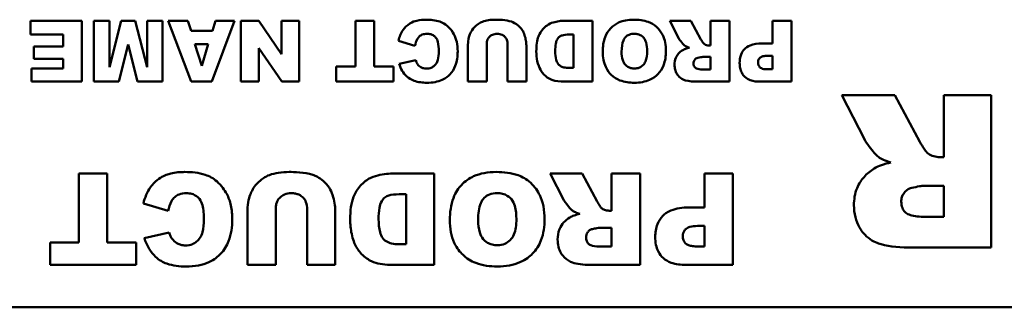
# Model space of a CAD drawing. Header units: inches. Extents: x 1.9 to 64.4, y 1.6 to 69.2.
# Tile 7 of 256: x 47.8 to 49.1, y 8.4 to 8.8. Entities that reach past the tile are written whole.
import ezdxf

# ---------------------------------------------------------------- set-up
doc = ezdxf.new("R2010")
doc.units = ezdxf.units.IN
doc.header["$MEASUREMENT"] = 0
doc.layers.add('Visible (ANSI)', color=7, linetype='Continuous', lineweight=50)

msp = doc.modelspace()

# ---------------------------------------------------------------- linework, layer by layer
at = {"layer": 'Visible (ANSI)'}
for p, q in [((47.923, 8.7803), (47.8555, 8.7803)), ((47.8555, 8.7803), (47.8555, 8.7622)), ((47.923, 8.7003), (47.923, 8.7803)), ((47.9591, 8.7803), (47.9388, 8.7803)), ((47.9388, 8.7803), (47.9388, 8.7003)), ((47.9746, 8.7803), (47.9591, 8.7192)), ((47.9591, 8.7192), (47.9591, 8.7803)), ((47.9929, 8.7803), (47.9746, 8.7803)), ((48.0085, 8.7192), (47.9929, 8.7803)), ((48.0287, 8.7803), (48.0085, 8.7803)), ((48.0085, 8.7803), (48.0085, 8.7192)), ((48.0287, 8.7003), (48.0287, 8.7803)), ((48.0623, 8.7803), (48.0364, 8.7803)), ((48.0364, 8.7803), (48.0665, 8.7003)), ((48.0663, 8.767), (48.0623, 8.7803)), ((48.0935, 8.7003), (48.1236, 8.7803)), ((48.0984, 8.7803), (48.0944, 8.767)), ((48.1236, 8.7803), (48.0984, 8.7803)), ((48.1553, 8.7803), (48.1319, 8.7803)), ((48.1319, 8.7803), (48.1319, 8.7003)), ((48.1853, 8.7362), (48.1553, 8.7803)), ((48.2085, 8.7803), (48.1853, 8.7803)), ((48.1853, 8.7803), (48.1853, 8.7362)), ((48.2085, 8.7003), (48.2085, 8.7803)), ((48.3071, 8.7803), (48.2824, 8.7803)), ((48.2824, 8.7803), (48.2824, 8.7201)), ((48.3071, 8.7201), (48.3071, 8.7803)), ((48.5935, 8.7803), (48.5568, 8.7803)), ((48.5935, 8.7003), (48.5935, 8.7803)), ((48.723, 8.7803), (48.6951, 8.7803)), ((48.6951, 8.7803), (48.707, 8.7571)), ((48.7362, 8.7558), (48.723, 8.7803)), ((48.7737, 8.7803), (48.7488, 8.7803)), ((48.7488, 8.7803), (48.7488, 8.7478)), ((48.7737, 8.7003), (48.7737, 8.7803)), ((48.8549, 8.7803), (48.8301, 8.7803)), ((48.8301, 8.7803), (48.8301, 8.7506)), ((48.8549, 8.7003), (48.8549, 8.7803)), ((47.8555, 8.7622), (47.8982, 8.7622)), ((47.8982, 8.7622), (47.8982, 8.7464)), ((48.0944, 8.767), (48.0663, 8.767)), ((48.5627, 8.7621), (48.5688, 8.7621)), ((48.5688, 8.7621), (48.5688, 8.7184)), ((47.8982, 8.7464), (47.8597, 8.7464)), ((47.8597, 8.7464), (47.8597, 8.7301)), ((47.9713, 8.7003), (47.9837, 8.7489)), ((47.9837, 8.7489), (47.9962, 8.7003)), ((48.0715, 8.7497), (48.089, 8.7497)), ((48.0803, 8.721), (48.0715, 8.7497)), ((48.089, 8.7497), (48.0803, 8.721)), ((48.1553, 8.7445), (48.1854, 8.7003)), ((48.1553, 8.7003), (48.1553, 8.7445)), ((48.3388, 8.7541), (48.3605, 8.7475)), ((48.4301, 8.7479), (48.4301, 8.7003)), ((48.4547, 8.7003), (48.4547, 8.7491)), ((48.4822, 8.7491), (48.4822, 8.7003)), ((48.5068, 8.7003), (48.5068, 8.7479)), ((48.7488, 8.7478), (48.7467, 8.7478)), ((48.8301, 8.7506), (48.8165, 8.7506)), ((48.7384, 8.7327), (48.7488, 8.7327)), ((48.7488, 8.7327), (48.7488, 8.7164)), ((48.8241, 8.7344), (48.8301, 8.7344)), ((48.8301, 8.7344), (48.8301, 8.7165)), ((47.8597, 8.7301), (47.8982, 8.7301)), ((47.8982, 8.7301), (47.8982, 8.7174)), ((48.2571, 8.7201), (48.2571, 8.7003)), ((48.2824, 8.7201), (48.2571, 8.7201)), ((48.3323, 8.7201), (48.3071, 8.7201)), ((48.3323, 8.7003), (48.3323, 8.7201)), ((48.3615, 8.7286), (48.3396, 8.7238)), ((48.5688, 8.7184), (48.5626, 8.7184)), ((47.8567, 8.7174), (47.8567, 8.7003)), ((47.8982, 8.7174), (47.8567, 8.7174)), ((48.7488, 8.7164), (48.738, 8.7164)), ((48.8301, 8.7165), (48.8231, 8.7165)), ((47.8567, 8.7003), (47.923, 8.7003)), ((47.9388, 8.7003), (47.9713, 8.7003)), ((47.9962, 8.7003), (48.0287, 8.7003)), ((48.0665, 8.7003), (48.0935, 8.7003)), ((48.1319, 8.7003), (48.1553, 8.7003)), ((48.1854, 8.7003), (48.2085, 8.7003)), ((48.2571, 8.7003), (48.3323, 8.7003)), ((48.4301, 8.7003), (48.4547, 8.7003)), ((48.4822, 8.7003), (48.5068, 8.7003)), ((48.5568, 8.7003), (48.5935, 8.7003)), ((48.7325, 8.7003), (48.7737, 8.7003)), ((48.8138, 8.7003), (48.8549, 8.7003)), ((48.9908, 8.6825), (48.921, 8.6825)), ((48.921, 8.6825), (48.9508, 8.6246)), ((49.0238, 8.6213), (48.9908, 8.6825)), ((49.1175, 8.6825), (49.0553, 8.6825)), ((49.0553, 8.6825), (49.0553, 8.6013)), ((49.1175, 8.4825), (49.1175, 8.6825)), ((49.0553, 8.6013), (49.0499, 8.6013)), ((47.9562, 8.5797), (47.9191, 8.5797)), ((47.9191, 8.5797), (47.9191, 8.4893)), ((47.9562, 8.4893), (47.9562, 8.5797)), ((48.3858, 8.5797), (48.3308, 8.5797)), ((48.3858, 8.4597), (48.3858, 8.5797)), ((48.5801, 8.5797), (48.5382, 8.5797)), ((48.5382, 8.5797), (48.5561, 8.5449)), ((48.5999, 8.5429), (48.5801, 8.5797)), ((48.6561, 8.5797), (48.6188, 8.5797)), ((48.6188, 8.5797), (48.6188, 8.5309)), ((48.6561, 8.4597), (48.6561, 8.5797)), ((48.7779, 8.5797), (48.7406, 8.5797)), ((48.7406, 8.5797), (48.7406, 8.5352)), ((48.7779, 8.4597), (48.7779, 8.5797)), ((49.0293, 8.5636), (49.0553, 8.5636)), ((49.0553, 8.5636), (49.0553, 8.5229)), ((48.3396, 8.5524), (48.3488, 8.5524)), ((48.3488, 8.5524), (48.3488, 8.4868)), ((48.0038, 8.5404), (48.0362, 8.5306)), ((48.1406, 8.5311), (48.1406, 8.4597)), ((48.1776, 8.4597), (48.1776, 8.5329)), ((48.2188, 8.5329), (48.2188, 8.4597)), ((48.2558, 8.4597), (48.2558, 8.5311)), ((48.6188, 8.5309), (48.6156, 8.5309)), ((48.7406, 8.5352), (48.7203, 8.5352)), ((48.7316, 8.5108), (48.7406, 8.5108)), ((48.7406, 8.5108), (48.7406, 8.484)), ((49.0553, 8.5229), (49.0284, 8.5229)), ((48.0377, 8.5022), (48.0049, 8.4949)), ((48.6032, 8.5083), (48.6188, 8.5083)), ((48.6188, 8.5083), (48.6188, 8.4839)), ((47.8812, 8.4893), (47.8812, 8.4597)), ((47.9191, 8.4893), (47.8812, 8.4893)), ((47.9941, 8.4893), (47.9562, 8.4893)), ((47.9941, 8.4597), (47.9941, 8.4893)), ((48.3488, 8.4868), (48.3395, 8.4868)), ((48.6188, 8.4839), (48.6026, 8.4839)), ((48.7406, 8.484), (48.7301, 8.484)), ((49.0145, 8.4825), (49.1175, 8.4825)), ((47.8812, 8.4597), (47.9941, 8.4597)), ((48.1406, 8.4597), (48.1776, 8.4597)), ((48.2188, 8.4597), (48.2558, 8.4597)), ((48.3308, 8.4597), (48.3858, 8.4597)), ((48.5943, 8.4597), (48.6561, 8.4597)), ((48.7163, 8.4597), (48.7779, 8.4597)), ((50.92, 8.404), (46.92, 8.404))]:
    msp.add_line(p, q, dxfattribs=at)
for points, knots in [([(48.375, 8.7817), (48.371, 8.7817), (48.3668, 8.7813), (48.3605, 8.7798), (48.3572, 8.7788), (48.3497, 8.7741), (48.3469, 8.7711), (48.3419, 8.7641), (48.34, 8.7592), (48.3388, 8.7541)], [-0.1289514, -0.1289514, -0.1289514, -0.1289514, -0.0892136, -0.0892136, -0.0656947, -0.0656947, -0.039705, -0.039705, 0, 0, 0, 0]), ([(48.4166, 8.7401), (48.4166, 8.7442), (48.4162, 8.7484), (48.4146, 8.7559), (48.4134, 8.7593), (48.41, 8.7657), (48.4071, 8.7699), (48.3999, 8.7762), (48.3965, 8.778), (48.3873, 8.7811), (48.381, 8.7817), (48.375, 8.7817)], [-0.1748989, -0.1748989, -0.1748989, -0.1748989, -0.1379584, -0.1379584, -0.1054888, -0.1054888, -0.0734634, -0.0734634, -0.0453605, -0.0453605, 0, 0, 0, 0]), ([(48.4492, 8.779), (48.4473, 8.7783), (48.4456, 8.7774), (48.4417, 8.7747), (48.4399, 8.7731), (48.4363, 8.7694), (48.4342, 8.7662), (48.4316, 8.7599), (48.4301, 8.7549), (48.4301, 8.7479)], [-0.1631905, -0.1631905, -0.1631905, -0.1631905, -0.145867, -0.145867, -0.1218328, -0.1218328, -0.0532259, -0.0532259, 0, 0, 0, 0]), ([(48.4665, 8.7817), (48.4633, 8.7817), (48.4602, 8.7815), (48.4544, 8.7806), (48.4517, 8.7799), (48.4492, 8.779)], [-0.04461598, -0.04461598, -0.04461598, -0.04461598, -0.02073123, -0.02073123, 0, 0, 0, 0]), ([(48.5045, 8.7615), (48.5038, 8.7638), (48.5028, 8.7659), (48.5, 8.7701), (48.4982, 8.7721), (48.4928, 8.7769), (48.4895, 8.7783), (48.48, 8.7816), (48.4703, 8.7817), (48.4665, 8.7817)], [-0.04747805, -0.04747805, -0.04747805, -0.04747805, -0.04282382, -0.04282382, -0.0378449, -0.0378449, -0.02877907, -0.02877907, 0, 0, 0, 0]), ([(48.5421, 8.7781), (48.5392, 8.7773), (48.5365, 8.776), (48.5322, 8.7729), (48.5296, 8.7708), (48.5246, 8.7641), (48.5233, 8.761), (48.5207, 8.7548), (48.5199, 8.7479), (48.5199, 8.74)], [-0.1054449, -0.1054449, -0.1054449, -0.1054449, -0.088018, -0.088018, -0.0743713, -0.0743713, -0.0601094, -0.0601094, 0, 0, 0, 0]), ([(48.5568, 8.7803), (48.5545, 8.7803), (48.5521, 8.7801), (48.5472, 8.7794), (48.5446, 8.7788), (48.5421, 8.7781)], [-0.03774435, -0.03774435, -0.03774435, -0.03774435, -0.01997479, -0.01997479, 0, 0, 0, 0]), ([(48.6479, 8.7817), (48.6443, 8.7817), (48.6406, 8.7814), (48.634, 8.7801), (48.6309, 8.7792), (48.6243, 8.7762), (48.6206, 8.7736), (48.6148, 8.7675), (48.6122, 8.7639), (48.608, 8.7529), (48.6072, 8.7461), (48.6072, 8.7397)], [-0.2313697, -0.2313697, -0.2313697, -0.2313697, -0.1842829, -0.1842829, -0.1425294, -0.1425294, -0.0898686, -0.0898686, -0.0489073, -0.0489073, 0, 0, 0, 0]), ([(48.6902, 8.7403), (48.6902, 8.7441), (48.6898, 8.748), (48.6884, 8.755), (48.6874, 8.7583), (48.6842, 8.7649), (48.6815, 8.7688), (48.6743, 8.7755), (48.6705, 8.7775), (48.661, 8.7809), (48.6543, 8.7817), (48.6479, 8.7817)], [-0.1540541, -0.1540541, -0.1540541, -0.1540541, -0.1276702, -0.1276702, -0.1042184, -0.1042184, -0.0769723, -0.0769723, -0.04865, -0.04865, 0, 0, 0, 0]), ([(48.3605, 8.7475), (48.3611, 8.7505), (48.362, 8.7535), (48.3643, 8.7575), (48.3652, 8.7587), (48.3673, 8.7607), (48.3686, 8.7615), (48.372, 8.7628), (48.3742, 8.7631), (48.3764, 8.7631)], [-0.05751378, -0.05751378, -0.05751378, -0.05751378, -0.03821407, -0.03821407, -0.02807398, -0.02807398, -0.01647811, -0.01647811, 0, 0, 0, 0]), ([(48.3764, 8.7631), (48.378, 8.7631), (48.3796, 8.7629), (48.3826, 8.7621), (48.384, 8.7614), (48.3866, 8.7596), (48.3875, 8.7585), (48.3891, 8.7565), (48.3899, 8.7546), (48.3915, 8.7488), (48.3918, 8.7443), (48.3918, 8.7399)], [-0.06947619, -0.06947619, -0.06947619, -0.06947619, -0.06359881, -0.06359881, -0.0582174, -0.0582174, -0.05199882, -0.05199882, -0.03341717, -0.03341717, 0, 0, 0, 0]), ([(48.4547, 8.7491), (48.4547, 8.7503), (48.4548, 8.7515), (48.4552, 8.7537), (48.4555, 8.7548), (48.4567, 8.7576), (48.4577, 8.7587), (48.4595, 8.7606), (48.4608, 8.7614), (48.4642, 8.7627), (48.4663, 8.763), (48.4684, 8.763)], [-0.04472503, -0.04472503, -0.04472503, -0.04472503, -0.0399689, -0.0399689, -0.03570892, -0.03570892, -0.02782688, -0.02782688, -0.01584003, -0.01584003, 0, 0, 0, 0]), ([(48.4684, 8.763), (48.4696, 8.763), (48.4707, 8.7629), (48.4729, 8.7625), (48.4739, 8.7622), (48.4766, 8.7611), (48.4777, 8.7601), (48.4797, 8.7581), (48.4805, 8.7568), (48.4819, 8.7534), (48.4822, 8.7512), (48.4822, 8.7491)], [-0.04865826, -0.04865826, -0.04865826, -0.04865826, -0.04284302, -0.04284302, -0.03757151, -0.03757151, -0.02827703, -0.02827703, -0.0161951, -0.0161951, 0, 0, 0, 0]), ([(48.5068, 8.7479), (48.5068, 8.7501), (48.5066, 8.7522), (48.5058, 8.7567), (48.5052, 8.7591), (48.5045, 8.7615)], [-0.03485404, -0.03485404, -0.03485404, -0.03485404, -0.01871369, -0.01871369, 0, 0, 0, 0]), ([(48.5448, 8.7405), (48.5448, 8.7436), (48.5449, 8.7472), (48.5458, 8.752), (48.5463, 8.7541), (48.5483, 8.7574), (48.5491, 8.7584), (48.5514, 8.7603), (48.5526, 8.7608), (48.5561, 8.7618), (48.5593, 8.7621), (48.5627, 8.7621)], [-0.09769002, -0.09769002, -0.09769002, -0.09769002, -0.06560983, -0.06560983, -0.04765919, -0.04765919, -0.03760398, -0.03760398, -0.0259737, -0.0259737, 0, 0, 0, 0]), ([(48.6319, 8.7394), (48.6319, 8.7453), (48.6326, 8.7505), (48.635, 8.7562), (48.6359, 8.7576), (48.6386, 8.7603), (48.6401, 8.7613), (48.644, 8.7628), (48.6463, 8.7632), (48.6487, 8.7632)], [-0.07584095, -0.07584095, -0.07584095, -0.07584095, -0.04621762, -0.04621762, -0.03199031, -0.03199031, -0.01778797, -0.01778797, 0, 0, 0, 0]), ([(48.6487, 8.7632), (48.6503, 8.7632), (48.6519, 8.763), (48.6548, 8.7622), (48.6562, 8.7617), (48.6593, 8.7598), (48.6604, 8.7585), (48.6624, 8.7561), (48.6634, 8.754), (48.6651, 8.7483), (48.6654, 8.7442), (48.6654, 8.7405)], [-0.06208102, -0.06208102, -0.06208102, -0.06208102, -0.05694469, -0.05694469, -0.05219523, -0.05219523, -0.04538502, -0.04538502, -0.02858013, -0.02858013, 0, 0, 0, 0]), ([(48.707, 8.7571), (48.7081, 8.7549), (48.7109, 8.7516), (48.7129, 8.7493), (48.7137, 8.7484), (48.7144, 8.7479)], [-0.01902656, -0.01902656, -0.01902656, -0.01902656, -0.00651815, -0.00651815, 0, 0, 0, 0]), ([(48.7209, 8.7449), (48.7192, 8.7446), (48.7175, 8.7441), (48.7146, 8.7431), (48.7133, 8.7425), (48.7122, 8.7418)], [-0.02334634, -0.02334634, -0.02334634, -0.02334634, -0.01041107, -0.01041107, 0, 0, 0, 0]), ([(48.7144, 8.7479), (48.7152, 8.7473), (48.7162, 8.7468), (48.7183, 8.7458), (48.7196, 8.7454), (48.7209, 8.7449)], [-0.01758729, -0.01758729, -0.01758729, -0.01758729, -0.01014589, -0.01014589, 0, 0, 0, 0]), ([(48.7406, 8.7496), (48.7399, 8.7502), (48.7391, 8.751), (48.7377, 8.7531), (48.7369, 8.7545), (48.7362, 8.7558)], [-0.01919621, -0.01919621, -0.01919621, -0.01919621, -0.01110574, -0.01110574, 0, 0, 0, 0]), ([(48.7467, 8.7478), (48.7456, 8.7478), (48.7445, 8.7479), (48.7424, 8.7486), (48.7415, 8.749), (48.7406, 8.7496)], [-0.01651372, -0.01651372, -0.01651372, -0.01651372, -0.00818478, -0.00818478, 0, 0, 0, 0]), ([(48.8165, 8.7506), (48.8109, 8.7506), (48.8055, 8.7499), (48.7973, 8.7465), (48.7951, 8.7447), (48.7916, 8.7411), (48.79, 8.7387), (48.7875, 8.7324), (48.787, 8.7286), (48.787, 8.7248)], [-0.08850175, -0.08850175, -0.08850175, -0.08850175, -0.06715539, -0.06715539, -0.05111382, -0.05111382, -0.02890656, -0.02890656, 0, 0, 0, 0]), ([(48.3762, 8.6989), (48.3798, 8.6989), (48.3834, 8.6992), (48.3901, 8.7004), (48.3932, 8.7014), (48.4011, 8.7049), (48.4043, 8.7077), (48.4095, 8.7132), (48.4118, 8.7169), (48.4158, 8.7271), (48.4166, 8.7337), (48.4166, 8.7401)], [-0.135612, -0.135612, -0.135612, -0.135612, -0.1201125, -0.1201125, -0.1062364, -0.1062364, -0.0831236, -0.0831236, -0.0487617, -0.0487617, 0, 0, 0, 0]), ([(48.3918, 8.7399), (48.3918, 8.7364), (48.3915, 8.7324), (48.3901, 8.7272), (48.3894, 8.7256), (48.3884, 8.7241)], [-0.04060203, -0.04060203, -0.04060203, -0.04060203, -0.01324019, -0.01324019, 0, 0, 0, 0]), ([(48.5199, 8.74), (48.5199, 8.7358), (48.5203, 8.7315), (48.5222, 8.7226), (48.5236, 8.7191), (48.5267, 8.7135), (48.5289, 8.7104), (48.5351, 8.7051), (48.5383, 8.7035), (48.5452, 8.7009), (48.551, 8.7003), (48.5568, 8.7003)], [-0.1178347, -0.1178347, -0.1178347, -0.1178347, -0.1012133, -0.1012133, -0.0820028, -0.0820028, -0.063194, -0.063194, -0.0441473, -0.0441473, 0, 0, 0, 0]), ([(48.5626, 8.7184), (48.5605, 8.7184), (48.5582, 8.7186), (48.5544, 8.7195), (48.5527, 8.7201), (48.5497, 8.7221), (48.5488, 8.7232), (48.5473, 8.7253), (48.5465, 8.7271), (48.5451, 8.7324), (48.5448, 8.7365), (48.5448, 8.7405)], [-0.06686526, -0.06686526, -0.06686526, -0.06686526, -0.05931675, -0.05931675, -0.05332585, -0.05332585, -0.04687474, -0.04687474, -0.03057416, -0.03057416, 0, 0, 0, 0]), ([(48.6072, 8.7397), (48.6072, 8.7361), (48.6075, 8.7325), (48.6088, 8.7258), (48.6097, 8.7227), (48.6133, 8.7147), (48.6162, 8.7114), (48.6217, 8.7061), (48.6255, 8.7037), (48.6358, 8.6997), (48.6424, 8.6989), (48.6488, 8.6989)], [-0.134884, -0.134884, -0.134884, -0.134884, -0.1201323, -0.1201323, -0.1068585, -0.1068585, -0.0839395, -0.0839395, -0.0489649, -0.0489649, 0, 0, 0, 0]), ([(48.6489, 8.7176), (48.6473, 8.7176), (48.6457, 8.7178), (48.6428, 8.7185), (48.6415, 8.719), (48.6383, 8.7208), (48.6371, 8.7221), (48.635, 8.7245), (48.6341, 8.7265), (48.6323, 8.732), (48.6319, 8.7358), (48.6319, 8.7394)], [-0.06174991, -0.06174991, -0.06174991, -0.06174991, -0.05631971, -0.05631971, -0.05131621, -0.05131621, -0.0437547, -0.0437547, -0.027149, -0.027149, 0, 0, 0, 0]), ([(48.6488, 8.6989), (48.6523, 8.6989), (48.6559, 8.6992), (48.6625, 8.7004), (48.6656, 8.7013), (48.6737, 8.7048), (48.6772, 8.7077), (48.6828, 8.7135), (48.6853, 8.7174), (48.6893, 8.7276), (48.6902, 8.734), (48.6902, 8.7403)], [-0.1409845, -0.1409845, -0.1409845, -0.1409845, -0.1245515, -0.1245515, -0.1097142, -0.1097142, -0.0837186, -0.0837186, -0.0480771, -0.0480771, 0, 0, 0, 0]), ([(48.6654, 8.7405), (48.6654, 8.7353), (48.6648, 8.7306), (48.6625, 8.725), (48.6615, 8.7234), (48.6586, 8.7205), (48.657, 8.7195), (48.6532, 8.7179), (48.6511, 8.7176), (48.6489, 8.7176)], [-0.08158769, -0.08158769, -0.08158769, -0.08158769, -0.04780412, -0.04780412, -0.03118184, -0.03118184, -0.01672879, -0.01672879, 0, 0, 0, 0]), ([(48.7122, 8.7418), (48.7102, 8.7406), (48.7084, 8.7391), (48.7056, 8.7359), (48.7042, 8.7339), (48.702, 8.7286), (48.7015, 8.7255), (48.7015, 8.7224)], [-0.0691999, -0.0691999, -0.0691999, -0.0691999, -0.04396498, -0.04396498, -0.02343192, -0.02343192, 0, 0, 0, 0]), ([(48.7264, 8.7244), (48.7264, 8.7252), (48.7265, 8.726), (48.7269, 8.7274), (48.7273, 8.7281), (48.7281, 8.7294), (48.7287, 8.73), (48.7302, 8.7311), (48.7311, 8.7314), (48.732, 8.7316)], [-0.02646432, -0.02646432, -0.02646432, -0.02646432, -0.02012253, -0.02012253, -0.01393611, -0.01393611, -0.00697619, -0.00697619, 0, 0, 0, 0]), ([(48.732, 8.7316), (48.7332, 8.7319), (48.7347, 8.7322), (48.7368, 8.7326), (48.7378, 8.7327), (48.7384, 8.7327)], [-0.01304325, -0.01304325, -0.01304325, -0.01304325, -0.00503725, -0.00503725, 0, 0, 0, 0]), ([(48.8111, 8.7255), (48.8111, 8.7264), (48.8112, 8.7272), (48.8117, 8.7289), (48.8121, 8.7296), (48.8132, 8.7312), (48.814, 8.7319), (48.8151, 8.7328), (48.8163, 8.7333), (48.8194, 8.7342), (48.8217, 8.7344), (48.8241, 8.7344)], [-0.0339131, -0.0339131, -0.0339131, -0.0339131, -0.03210576, -0.03210576, -0.03036938, -0.03036938, -0.02791453, -0.02791453, -0.01766317, -0.01766317, 0, 0, 0, 0]), ([(48.3396, 8.7238), (48.3407, 8.7205), (48.342, 8.7174), (48.3454, 8.7119), (48.3473, 8.7095), (48.3526, 8.7046), (48.3558, 8.7027), (48.3646, 8.6995), (48.3705, 8.6989), (48.3762, 8.6989)], [-0.1141863, -0.1141863, -0.1141863, -0.1141863, -0.0913912, -0.0913912, -0.0709199, -0.0709199, -0.0430799, -0.0430799, 0, 0, 0, 0]), ([(48.3638, 8.7233), (48.3634, 8.7239), (48.363, 8.7247), (48.3622, 8.7265), (48.3618, 8.7276), (48.3615, 8.7286)], [-0.01444909, -0.01444909, -0.01444909, -0.01444909, -0.00832697, -0.00832697, 0, 0, 0, 0]), ([(48.3756, 8.7174), (48.3743, 8.7174), (48.3729, 8.7175), (48.3708, 8.7181), (48.3695, 8.7185), (48.3664, 8.7204), (48.365, 8.7217), (48.3638, 8.7233)], [-0.04759034, -0.04759034, -0.04759034, -0.04759034, -0.0276154, -0.0276154, -0.01483305, -0.01483305, 0, 0, 0, 0]), ([(48.3884, 8.7241), (48.3876, 8.7229), (48.3866, 8.7217), (48.3843, 8.7198), (48.3831, 8.719), (48.3798, 8.7177), (48.3777, 8.7174), (48.3756, 8.7174)], [-0.03869246, -0.03869246, -0.03869246, -0.03869246, -0.0270969, -0.0270969, -0.01608793, -0.01608793, 0, 0, 0, 0]), ([(48.7015, 8.7224), (48.7015, 8.7203), (48.7018, 8.7182), (48.7027, 8.7143), (48.7034, 8.7125), (48.7051, 8.7096), (48.7066, 8.7073), (48.7117, 8.7034), (48.7142, 8.7025), (48.7204, 8.7007), (48.7263, 8.7003), (48.7325, 8.7003)], [-0.1391373, -0.1391373, -0.1391373, -0.1391373, -0.1108747, -0.1108747, -0.0847928, -0.0847928, -0.0660762, -0.0660762, -0.04751, -0.04751, 0, 0, 0, 0]), ([(48.738, 8.7164), (48.735, 8.7164), (48.7324, 8.7168), (48.7296, 8.7179), (48.729, 8.7183), (48.7278, 8.7195), (48.7273, 8.7203), (48.7266, 8.7222), (48.7264, 8.7233), (48.7264, 8.7244)], [-0.03475677, -0.03475677, -0.03475677, -0.03475677, -0.02155218, -0.02155218, -0.01543189, -0.01543189, -0.00871332, -0.00871332, 0, 0, 0, 0]), ([(48.787, 8.7248), (48.787, 8.7225), (48.7872, 8.7202), (48.7881, 8.716), (48.7887, 8.714), (48.791, 8.7095), (48.7926, 8.7077), (48.796, 8.7046), (48.7984, 8.7032), (48.805, 8.7008), (48.8095, 8.7003), (48.8138, 8.7003)], [-0.08802241, -0.08802241, -0.08802241, -0.08802241, -0.07736219, -0.07736219, -0.06782645, -0.06782645, -0.05391523, -0.05391523, -0.03269748, -0.03269748, 0, 0, 0, 0]), ([(48.8231, 8.7165), (48.8216, 8.7165), (48.8201, 8.7166), (48.8176, 8.717), (48.8165, 8.7173), (48.8148, 8.7182), (48.8142, 8.7186), (48.8134, 8.7194), (48.8124, 8.7203), (48.8113, 8.723), (48.8111, 8.7243), (48.8111, 8.7255)], [-0.1241559, -0.1241559, -0.1241559, -0.1241559, -0.0797643, -0.0797643, -0.0451868, -0.0451868, -0.0224017, -0.0224017, -0.0095665, -0.0095665, 0, 0, 0, 0]), ([(48.9508, 8.6246), (48.9536, 8.6192), (48.9605, 8.6108), (48.9655, 8.605), (48.9676, 8.6028), (48.9693, 8.6015)], [-0.0475664, -0.0475664, -0.0475664, -0.0475664, -0.01629537, -0.01629537, 0, 0, 0, 0]), ([(49.0347, 8.6059), (49.0329, 8.6073), (49.0311, 8.6094), (49.0275, 8.6146), (49.0255, 8.6181), (49.0238, 8.6213)], [-0.04799052, -0.04799052, -0.04799052, -0.04799052, -0.02776434, -0.02776434, 0, 0, 0, 0]), ([(48.9693, 8.6015), (48.9713, 8.6001), (48.9737, 8.5988), (48.979, 8.5965), (48.9823, 8.5952), (48.9855, 8.5942)], [-0.04396823, -0.04396823, -0.04396823, -0.04396823, -0.02536473, -0.02536473, 0, 0, 0, 0]), ([(49.0499, 8.6013), (49.0472, 8.6013), (49.0445, 8.6017), (49.0393, 8.6032), (49.0369, 8.6044), (49.0347, 8.6059)], [-0.04128429, -0.04128429, -0.04128429, -0.04128429, -0.02046196, -0.02046196, 0, 0, 0, 0]), ([(48.9855, 8.5942), (48.9813, 8.5933), (48.9771, 8.5921), (48.9699, 8.5895), (48.9666, 8.5881), (48.9637, 8.5863)], [-0.05836585, -0.05836585, -0.05836585, -0.05836585, -0.02602768, -0.02602768, 0, 0, 0, 0]), ([(48.0581, 8.5817), (48.052, 8.5817), (48.0457, 8.5812), (48.0364, 8.579), (48.0314, 8.5774), (48.0201, 8.5704), (48.016, 8.5659), (48.0085, 8.5554), (48.0056, 8.548), (48.0038, 8.5404)], [-0.1934272, -0.1934272, -0.1934272, -0.1934272, -0.1338203, -0.1338203, -0.098542, -0.098542, -0.0595575, -0.0595575, 0, 0, 0, 0]), ([(48.1204, 8.5194), (48.1204, 8.5255), (48.1199, 8.5318), (48.1175, 8.5431), (48.1157, 8.5483), (48.1106, 8.5578), (48.1063, 8.564), (48.0954, 8.5736), (48.0903, 8.5762), (48.0766, 8.5808), (48.067, 8.5817), (48.0581, 8.5817)], [-0.2623484, -0.2623484, -0.2623484, -0.2623484, -0.2069375, -0.2069375, -0.1582333, -0.1582333, -0.1101951, -0.1101951, -0.0680408, -0.0680408, 0, 0, 0, 0]), ([(48.1693, 8.5777), (48.1665, 8.5767), (48.1639, 8.5753), (48.158, 8.5714), (48.1554, 8.5689), (48.1499, 8.5633), (48.1468, 8.5586), (48.143, 8.5491), (48.1406, 8.5416), (48.1406, 8.5311)], [-0.2447857, -0.2447857, -0.2447857, -0.2447857, -0.2188006, -0.2188006, -0.1827492, -0.1827492, -0.0798389, -0.0798389, 0, 0, 0, 0]), ([(48.1953, 8.5817), (48.1906, 8.5817), (48.1858, 8.5814), (48.1771, 8.5801), (48.1731, 8.5791), (48.1693, 8.5777)], [-0.06692398, -0.06692398, -0.06692398, -0.06692398, -0.03109684, -0.03109684, 0, 0, 0, 0]), ([(48.2523, 8.5515), (48.2513, 8.5549), (48.2497, 8.5582), (48.2455, 8.5643), (48.2428, 8.5674), (48.2347, 8.5746), (48.2298, 8.5767), (48.2155, 8.5817), (48.2009, 8.5817), (48.1953, 8.5817)], [-0.07121708, -0.07121708, -0.07121708, -0.07121708, -0.06423574, -0.06423574, -0.05676735, -0.05676735, -0.04316861, -0.04316861, 0, 0, 0, 0]), ([(48.3087, 8.5764), (48.3044, 8.5753), (48.3004, 8.5733), (48.2938, 8.5687), (48.29, 8.5655), (48.2824, 8.5554), (48.2805, 8.5507), (48.2767, 8.5414), (48.2754, 8.5311), (48.2754, 8.5193)], [-0.1581674, -0.1581674, -0.1581674, -0.1581674, -0.132027, -0.132027, -0.1115569, -0.1115569, -0.0901642, -0.0901642, 0, 0, 0, 0]), ([(48.3308, 8.5797), (48.3273, 8.5797), (48.3237, 8.5794), (48.3164, 8.5783), (48.3125, 8.5774), (48.3087, 8.5764)], [-0.05661652, -0.05661652, -0.05661652, -0.05661652, -0.02996218, -0.02996218, 0, 0, 0, 0]), ([(48.4674, 8.5817), (48.462, 8.5817), (48.4565, 8.5813), (48.4465, 8.5794), (48.4419, 8.578), (48.432, 8.5735), (48.4264, 8.5697), (48.4178, 8.5605), (48.4138, 8.5551), (48.4075, 8.5385), (48.4064, 8.5284), (48.4064, 8.5188)], [-0.3470546, -0.3470546, -0.3470546, -0.3470546, -0.2764244, -0.2764244, -0.2137941, -0.2137941, -0.1348029, -0.1348029, -0.073361, -0.073361, 0, 0, 0, 0]), ([(48.5308, 8.5197), (48.5308, 8.5254), (48.5303, 8.5312), (48.5282, 8.5418), (48.5267, 8.5467), (48.5218, 8.5565), (48.5179, 8.5624), (48.507, 8.5724), (48.5013, 8.5754), (48.487, 8.5806), (48.477, 8.5817), (48.4674, 8.5817)], [-0.2310812, -0.2310812, -0.2310812, -0.2310812, -0.1915053, -0.1915053, -0.1563276, -0.1563276, -0.1154585, -0.1154585, -0.072975, -0.072975, 0, 0, 0, 0]), ([(48.9637, 8.5863), (48.9587, 8.5832), (48.9542, 8.5795), (48.9472, 8.5715), (48.9437, 8.5667), (48.9383, 8.5533), (48.9371, 8.5457), (48.9371, 8.538)], [-0.1729998, -0.1729998, -0.1729998, -0.1729998, -0.1099125, -0.1099125, -0.0585798, -0.0585798, 0, 0, 0, 0]), ([(49.0132, 8.5609), (49.0163, 8.5616), (49.0201, 8.5624), (49.0253, 8.5632), (49.0277, 8.5636), (49.0293, 8.5636)], [-0.03260812, -0.03260812, -0.03260812, -0.03260812, -0.01259313, -0.01259313, 0, 0, 0, 0]), ([(48.0362, 8.5306), (48.0372, 8.535), (48.0386, 8.5396), (48.042, 8.5455), (48.0434, 8.5474), (48.0465, 8.5503), (48.0484, 8.5515), (48.0536, 8.5535), (48.0569, 8.5539), (48.0601, 8.5539)], [-0.08627067, -0.08627067, -0.08627067, -0.08627067, -0.05732111, -0.05732111, -0.04211097, -0.04211097, -0.02471717, -0.02471717, 0, 0, 0, 0]), ([(48.0601, 8.5539), (48.0626, 8.5539), (48.065, 8.5536), (48.0695, 8.5523), (48.0715, 8.5514), (48.0754, 8.5486), (48.0768, 8.547), (48.0792, 8.544), (48.0804, 8.5411), (48.0828, 8.5324), (48.0832, 8.5257), (48.0832, 8.5191)], [-0.1042143, -0.1042143, -0.1042143, -0.1042143, -0.0953982, -0.0953982, -0.0873261, -0.0873261, -0.0779982, -0.0779982, -0.0501258, -0.0501258, 0, 0, 0, 0]), ([(48.1776, 8.5329), (48.1776, 8.5347), (48.1777, 8.5365), (48.1783, 8.5398), (48.1788, 8.5414), (48.1806, 8.5456), (48.1821, 8.5473), (48.1849, 8.5501), (48.1868, 8.5513), (48.1919, 8.5534), (48.195, 8.5538), (48.1982, 8.5538)], [-0.06708754, -0.06708754, -0.06708754, -0.06708754, -0.05995336, -0.05995336, -0.05356338, -0.05356338, -0.04174032, -0.04174032, -0.02376005, -0.02376005, 0, 0, 0, 0]), ([(48.1982, 8.5538), (48.1999, 8.5538), (48.2016, 8.5537), (48.2049, 8.553), (48.2064, 8.5526), (48.2104, 8.5509), (48.2122, 8.5495), (48.2151, 8.5464), (48.2164, 8.5445), (48.2184, 8.5393), (48.2188, 8.5361), (48.2188, 8.5329)], [-0.07298739, -0.07298739, -0.07298739, -0.07298739, -0.06426453, -0.06426453, -0.05635727, -0.05635727, -0.04241554, -0.04241554, -0.02429265, -0.02429265, 0, 0, 0, 0]), ([(48.2558, 8.5311), (48.2558, 8.5343), (48.2555, 8.5375), (48.2543, 8.5443), (48.2534, 8.548), (48.2523, 8.5515)], [-0.05228106, -0.05228106, -0.05228106, -0.05228106, -0.02807053, -0.02807053, 0, 0, 0, 0]), ([(48.3127, 8.5199), (48.3127, 8.5246), (48.313, 8.5301), (48.3143, 8.5373), (48.3151, 8.5404), (48.3179, 8.5453), (48.3192, 8.5469), (48.3226, 8.5497), (48.3244, 8.5505), (48.3297, 8.552), (48.3345, 8.5524), (48.3396, 8.5524)], [-0.146535, -0.146535, -0.146535, -0.146535, -0.0984147, -0.0984147, -0.0714888, -0.0714888, -0.056406, -0.056406, -0.0389606, -0.0389606, 0, 0, 0, 0]), ([(48.4435, 8.5183), (48.4435, 8.5273), (48.4444, 8.535), (48.448, 8.5435), (48.4494, 8.5457), (48.4534, 8.5497), (48.4557, 8.5512), (48.4615, 8.5535), (48.465, 8.554), (48.4685, 8.554)], [-0.1137614, -0.1137614, -0.1137614, -0.1137614, -0.0693264, -0.0693264, -0.0479855, -0.0479855, -0.026682, -0.026682, 0, 0, 0, 0]), ([(48.4685, 8.554), (48.4709, 8.554), (48.4733, 8.5538), (48.4778, 8.5526), (48.4799, 8.5517), (48.4845, 8.5489), (48.4862, 8.547), (48.4892, 8.5434), (48.4906, 8.5403), (48.4932, 8.5317), (48.4937, 8.5256), (48.4937, 8.5199)], [-0.09312153, -0.09312153, -0.09312153, -0.09312153, -0.08541704, -0.08541704, -0.07829284, -0.07829284, -0.06807753, -0.06807753, -0.0428702, -0.0428702, 0, 0, 0, 0]), ([(48.9993, 8.543), (48.9993, 8.5449), (48.9996, 8.5467), (49.0006, 8.5503), (49.0014, 8.552), (49.0036, 8.5553), (49.0051, 8.5569), (49.0089, 8.5595), (49.0109, 8.5604), (49.0132, 8.5609)], [-0.06616081, -0.06616081, -0.06616081, -0.06616081, -0.05030633, -0.05030633, -0.03484028, -0.03484028, -0.01744047, -0.01744047, 0, 0, 0, 0]), ([(48.5561, 8.5449), (48.5578, 8.5417), (48.5619, 8.5366), (48.5649, 8.5331), (48.5662, 8.5318), (48.5672, 8.531)], [-0.02853984, -0.02853984, -0.02853984, -0.02853984, -0.00977722, -0.00977722, 0, 0, 0, 0]), ([(48.6064, 8.5337), (48.6053, 8.5345), (48.6043, 8.5358), (48.6021, 8.5389), (48.6009, 8.541), (48.5999, 8.5429)], [-0.02879431, -0.02879431, -0.02879431, -0.02879431, -0.0166586, -0.0166586, 0, 0, 0, 0]), ([(48.9371, 8.538), (48.9371, 8.5327), (48.9377, 8.5274), (48.9401, 8.5176), (48.9419, 8.5131), (48.9461, 8.5059), (48.9497, 8.5002), (48.9624, 8.4902), (48.9687, 8.488), (48.9842, 8.4836), (48.9989, 8.4825), (49.0145, 8.4825)], [-0.3478433, -0.3478433, -0.3478433, -0.3478433, -0.2771868, -0.2771868, -0.2119819, -0.2119819, -0.1651904, -0.1651904, -0.1187751, -0.1187751, 0, 0, 0, 0]), ([(49.0284, 8.5229), (49.0208, 8.5229), (49.0142, 8.5237), (49.0073, 8.5266), (49.0057, 8.5277), (49.0028, 8.5307), (49.0016, 8.5325), (48.9997, 8.5372), (48.9993, 8.5401), (48.9993, 8.543)], [-0.08689192, -0.08689192, -0.08689192, -0.08689192, -0.05388046, -0.05388046, -0.03857972, -0.03857972, -0.0217833, -0.0217833, 0, 0, 0, 0]), ([(48.5769, 8.5266), (48.5744, 8.5261), (48.5718, 8.5254), (48.5675, 8.5238), (48.5656, 8.523), (48.5638, 8.5219)], [-0.03501951, -0.03501951, -0.03501951, -0.03501951, -0.0156166, -0.0156166, 0, 0, 0, 0]), ([(48.5672, 8.531), (48.5684, 8.5302), (48.5698, 8.5294), (48.573, 8.528), (48.575, 8.5273), (48.5769, 8.5266)], [-0.02638094, -0.02638094, -0.02638094, -0.02638094, -0.01521884, -0.01521884, 0, 0, 0, 0]), ([(48.6156, 8.5309), (48.6139, 8.5309), (48.6123, 8.5311), (48.6092, 8.5321), (48.6078, 8.5328), (48.6064, 8.5337)], [-0.02477057, -0.02477057, -0.02477057, -0.02477057, -0.01227718, -0.01227718, 0, 0, 0, 0]), ([(48.7203, 8.5352), (48.712, 8.5352), (48.7038, 8.5341), (48.6915, 8.529), (48.6882, 8.5262), (48.6829, 8.5209), (48.6806, 8.5173), (48.6769, 8.5079), (48.6761, 8.5022), (48.6761, 8.4965)], [-0.1327526, -0.1327526, -0.1327526, -0.1327526, -0.1007331, -0.1007331, -0.0766707, -0.0766707, -0.0433598, -0.0433598, 0, 0, 0, 0]), ([(48.0598, 8.4576), (48.0652, 8.4576), (48.0707, 8.458), (48.0807, 8.4599), (48.0854, 8.4613), (48.0972, 8.4667), (48.102, 8.4708), (48.1098, 8.479), (48.1133, 8.4847), (48.1192, 8.4999), (48.1204, 8.5098), (48.1204, 8.5194)], [-0.2034181, -0.2034181, -0.2034181, -0.2034181, -0.1801687, -0.1801687, -0.1593546, -0.1593546, -0.1246853, -0.1246853, -0.0731426, -0.0731426, 0, 0, 0, 0]), ([(48.0832, 8.5191), (48.0832, 8.5138), (48.0828, 8.5078), (48.0806, 8.5001), (48.0796, 8.4976), (48.0782, 8.4955)], [-0.06090304, -0.06090304, -0.06090304, -0.06090304, -0.01986028, -0.01986028, 0, 0, 0, 0]), ([(48.2754, 8.5193), (48.2754, 8.5129), (48.276, 8.5066), (48.2789, 8.4931), (48.281, 8.4879), (48.2856, 8.4794), (48.2889, 8.4749), (48.2983, 8.4669), (48.3031, 8.4646), (48.3134, 8.4606), (48.3221, 8.4597), (48.3308, 8.4597)], [-0.176752, -0.176752, -0.176752, -0.176752, -0.15182, -0.15182, -0.1230042, -0.1230042, -0.094791, -0.094791, -0.066221, -0.066221, 0, 0, 0, 0]), ([(48.3395, 8.4868), (48.3363, 8.4868), (48.3329, 8.4871), (48.3271, 8.4885), (48.3247, 8.4894), (48.3201, 8.4923), (48.3188, 8.494), (48.3164, 8.4972), (48.3153, 8.5), (48.3132, 8.5078), (48.3127, 8.5139), (48.3127, 8.5199)], [-0.1002979, -0.1002979, -0.1002979, -0.1002979, -0.0889751, -0.0889751, -0.0799888, -0.0799888, -0.0703121, -0.0703121, -0.0458612, -0.0458612, 0, 0, 0, 0]), ([(48.4064, 8.5188), (48.4064, 8.5134), (48.4068, 8.508), (48.4087, 8.4979), (48.4101, 8.4933), (48.4156, 8.4812), (48.4199, 8.4763), (48.4281, 8.4684), (48.4339, 8.4648), (48.4493, 8.4588), (48.4591, 8.4576), (48.4688, 8.4576)], [-0.202326, -0.202326, -0.202326, -0.202326, -0.1801984, -0.1801984, -0.1602877, -0.1602877, -0.1259092, -0.1259092, -0.0734473, -0.0734473, 0, 0, 0, 0]), ([(48.4689, 8.4856), (48.4665, 8.4856), (48.4642, 8.4859), (48.4598, 8.487), (48.4577, 8.4877), (48.453, 8.4905), (48.4512, 8.4924), (48.4481, 8.496), (48.4466, 8.499), (48.444, 8.5072), (48.4435, 8.513), (48.4435, 8.5183)], [-0.09262487, -0.09262487, -0.09262487, -0.09262487, -0.08447957, -0.08447957, -0.07697432, -0.07697432, -0.06563205, -0.06563205, -0.0407235, -0.0407235, 0, 0, 0, 0]), ([(48.4688, 8.4576), (48.4741, 8.4576), (48.4794, 8.458), (48.4894, 8.4598), (48.494, 8.4612), (48.5061, 8.4665), (48.5113, 8.4708), (48.5198, 8.4795), (48.5234, 8.4853), (48.5295, 8.5007), (48.5308, 8.5103), (48.5308, 8.5197)], [-0.2114768, -0.2114768, -0.2114768, -0.2114768, -0.1868272, -0.1868272, -0.1645713, -0.1645713, -0.1255778, -0.1255778, -0.0721157, -0.0721157, 0, 0, 0, 0]), ([(48.4937, 8.5199), (48.4937, 8.5123), (48.4928, 8.5052), (48.4893, 8.4968), (48.4878, 8.4943), (48.4834, 8.4901), (48.4811, 8.4885), (48.4754, 8.4862), (48.4722, 8.4856), (48.4689, 8.4856)], [-0.1223815, -0.1223815, -0.1223815, -0.1223815, -0.0717062, -0.0717062, -0.0467728, -0.0467728, -0.0250932, -0.0250932, 0, 0, 0, 0]), ([(48.5638, 8.5219), (48.5608, 8.5201), (48.5581, 8.5179), (48.5539, 8.5131), (48.5518, 8.5102), (48.5486, 8.5021), (48.5479, 8.4975), (48.5479, 8.4929)], [-0.1037999, -0.1037999, -0.1037999, -0.1037999, -0.0659475, -0.0659475, -0.0351479, -0.0351479, 0, 0, 0, 0]), ([(48.7122, 8.4975), (48.7122, 8.4988), (48.7124, 8.5001), (48.7131, 8.5026), (48.7137, 8.5037), (48.7154, 8.5061), (48.7165, 8.507), (48.7182, 8.5084), (48.72, 8.5092), (48.7247, 8.5105), (48.7282, 8.5108), (48.7316, 8.5108)], [-0.05086965, -0.05086965, -0.05086965, -0.05086965, -0.04815863, -0.04815863, -0.04555407, -0.04555407, -0.0418718, -0.0418718, -0.02649475, -0.02649475, 0, 0, 0, 0]), ([(48.0413, 8.4942), (48.0406, 8.4952), (48.04, 8.4964), (48.0388, 8.499), (48.0382, 8.5006), (48.0377, 8.5022)], [-0.02167364, -0.02167364, -0.02167364, -0.02167364, -0.01249046, -0.01249046, 0, 0, 0, 0]), ([(48.5852, 8.4959), (48.5852, 8.4971), (48.5853, 8.4982), (48.586, 8.5003), (48.5865, 8.5013), (48.5878, 8.5033), (48.5887, 8.5043), (48.5909, 8.5059), (48.5922, 8.5064), (48.5935, 8.5067)], [-0.03969649, -0.03969649, -0.03969649, -0.03969649, -0.0301838, -0.0301838, -0.02090417, -0.02090417, -0.01046428, -0.01046428, 0, 0, 0, 0]), ([(48.5935, 8.5067), (48.5954, 8.5071), (48.5976, 8.5076), (48.6008, 8.5081), (48.6022, 8.5083), (48.6032, 8.5083)], [-0.01956487, -0.01956487, -0.01956487, -0.01956487, -0.00755588, -0.00755588, 0, 0, 0, 0]), ([(48.0049, 8.4949), (48.0066, 8.49), (48.0086, 8.4853), (48.0137, 8.477), (48.0165, 8.4734), (48.0244, 8.4661), (48.0293, 8.4633), (48.0424, 8.4585), (48.0513, 8.4576), (48.0598, 8.4576)], [-0.1712794, -0.1712794, -0.1712794, -0.1712794, -0.1370868, -0.1370868, -0.1063798, -0.1063798, -0.0646198, -0.0646198, 0, 0, 0, 0]), ([(48.059, 8.4853), (48.0569, 8.4853), (48.0549, 8.4855), (48.0517, 8.4864), (48.0498, 8.487), (48.0451, 8.4899), (48.043, 8.4918), (48.0413, 8.4942)], [-0.07138551, -0.07138551, -0.07138551, -0.07138551, -0.0414231, -0.0414231, -0.02224958, -0.02224958, 0, 0, 0, 0]), ([(48.0782, 8.4955), (48.0769, 8.4936), (48.0754, 8.4918), (48.072, 8.4889), (48.0702, 8.4878), (48.0653, 8.4858), (48.0622, 8.4853), (48.059, 8.4853)], [-0.0580387, -0.0580387, -0.0580387, -0.0580387, -0.04064536, -0.04064536, -0.0241319, -0.0241319, 0, 0, 0, 0]), ([(48.5479, 8.4929), (48.5479, 8.4898), (48.5482, 8.4866), (48.5497, 8.4807), (48.5507, 8.478), (48.5532, 8.4737), (48.5555, 8.4703), (48.5631, 8.4643), (48.5668, 8.4629), (48.5761, 8.4603), (48.585, 8.4597), (48.5943, 8.4597)], [-0.208706, -0.208706, -0.208706, -0.208706, -0.1663121, -0.1663121, -0.1271892, -0.1271892, -0.0991142, -0.0991142, -0.071265, -0.071265, 0, 0, 0, 0]), ([(48.6026, 8.4839), (48.5981, 8.4839), (48.5941, 8.4844), (48.59, 8.4861), (48.589, 8.4868), (48.5873, 8.4886), (48.5866, 8.4897), (48.5854, 8.4925), (48.5852, 8.4942), (48.5852, 8.4959)], [-0.05213515, -0.05213515, -0.05213515, -0.05213515, -0.03232828, -0.03232828, -0.02314783, -0.02314783, -0.01306998, -0.01306998, 0, 0, 0, 0]), ([(48.6761, 8.4965), (48.6761, 8.4931), (48.6764, 8.4896), (48.6777, 8.4832), (48.6786, 8.4803), (48.682, 8.4736), (48.6844, 8.4708), (48.6895, 8.4661), (48.6931, 8.4641), (48.7031, 8.4604), (48.7098, 8.4597), (48.7163, 8.4597)], [-0.1320336, -0.1320336, -0.1320336, -0.1320336, -0.1160433, -0.1160433, -0.1017397, -0.1017397, -0.0808729, -0.0808729, -0.0490462, -0.0490462, 0, 0, 0, 0]), ([(48.7301, 8.484), (48.728, 8.484), (48.7257, 8.4842), (48.722, 8.4848), (48.7203, 8.4853), (48.7178, 8.4865), (48.7168, 8.4871), (48.7156, 8.4883), (48.7142, 8.4897), (48.7125, 8.4938), (48.7122, 8.4957), (48.7122, 8.4975)], [-0.1862338, -0.1862338, -0.1862338, -0.1862338, -0.1196465, -0.1196465, -0.0677802, -0.0677802, -0.0336026, -0.0336026, -0.0143497, -0.0143497, 0, 0, 0, 0])]:
    msp.add_open_spline(points, degree=3, knots=knots, dxfattribs=at)

doc.saveas('drawing.dxf')
